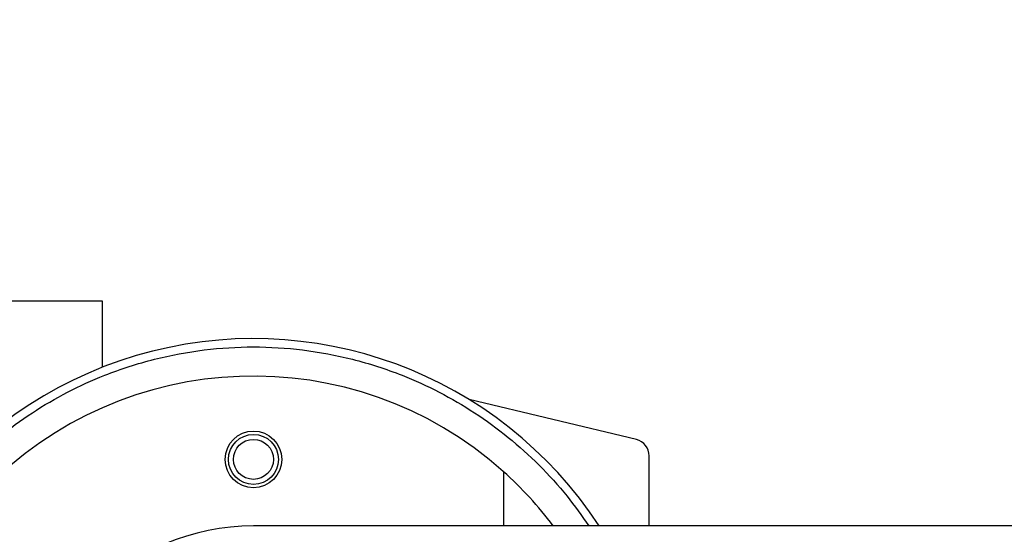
# Model space of a CAD drawing. Header units: millimetres. Extents: x 0 to 528, y 0 to 297.
# Tile 11 of 21: x 123 to 154, y 244 to 260. Entities that reach past the tile are written whole.
import ezdxf

# ---------------------------------------------------------------- set-up
doc = ezdxf.new("R2010")
doc.units = ezdxf.units.MM
doc.layers.add('QUOTE', color=174, linetype='Continuous')
doc.styles.add('SLDTEXTSTYLE3', font='TXT', dxfattribs={"width": 0.75})
doc.dimstyles.new('SLDDIMSTYLE0', dxfattribs={"dimtxt": 3, "dimasz": 3, "dimexe": 0, "dimexo": 0.0625, "dimgap": 0.75, "dimtad": 1, "dimlfac": 3.843863, "dimrnd": 1e-09, "dimzin": 12, "dimdsep": 46, "dimtxsty": 'SLDTEXTSTYLE3', "dimsah": 1, "dimcen": 0.09, "dimadec": 0, "dimazin": 3, "dimtfac": 1, "dimtdec": 3, "dimtofl": 0, "dimtmove": 0, "dimatfit": 3, "dimfxl": 0, "dimfrac": 2, "dimtolj": 1, "dimtzin": 12, "dimarcsym": 0})

# ---------------------------------------------------------------- blocks, each defined once
blk = doc.blocks.new('_D')
at = {"layer": 'QUOTE'}
for p, q in [((155.44, 246.094), (155.44, 290.076)), ((181.456, 246.094), (181.456, 290.076)), ((155.44, 288.076), (111.065, 288.076)), ((155.44, 288.076), (181.456, 288.076))]:
    blk.add_line(p, q, dxfattribs=at)
for points in [[(155.44, 288.076), (158.44, 287.576), (158.44, 288.576)], [(181.456, 288.076), (178.456, 288.576), (178.456, 287.576)]]:
    blk.add_solid(points, dxfattribs=at)
at = {"layer": 'QUOTE', "insert": (111.065, 291.943), "char_height": 3, "attachment_point": 1, "style": 'SLDTEXTSTYLE3'}
blk.add_mtext('100', dxfattribs=at)
blk = doc.blocks.new('_D_1')
at = {"layer": 'QUOTE'}
for p, q in [((69.589, 246.094), (69.589, 287.833)), ((95.605, 246.094), (95.605, 287.833)), ((69.589, 285.833), (95.605, 285.833)), ((95.605, 285.833), (146.985, 285.833))]:
    blk.add_line(p, q, dxfattribs=at)
for points in [[(69.589, 285.833), (72.589, 285.333), (72.589, 286.333)], [(95.605, 285.833), (92.605, 286.333), (92.605, 285.333)]]:
    blk.add_solid(points, dxfattribs=at)
at = {"layer": 'QUOTE', "insert": (140.335, 289.7), "char_height": 3, "attachment_point": 1, "style": 'SLDTEXTSTYLE3'}
blk.add_mtext('100', dxfattribs=at)

msp = doc.modelspace()

# ---------------------------------------------------------------- linework, layer by layer
at = {"color": 7, "linetype": 'Continuous', "lineweight": 25}
for p, q in [((125.7859, 251.1179), (122.534, 251.1179)), ((125.7859, 249.0554), (125.7859, 251.1179)), ((142.4533, 246.791), (137.2312, 248.0447)), ((142.8521, 244.0937), (142.8521, 246.2851)), ((138.2994, 245.7954), (138.2994, 244.0937)), ((520.7272, 244.0937), (130.4947, 244.0937))]:
    msp.add_line(p, q, dxfattribs=at)
for radius in [0.8845, 0.7805, 0.6244]:
    msp.add_circle((130.4947, 246.1749), radius, dxfattribs=at)
for centre, radius, start, end in [((130.4947, 237.0695), 12.8777, 33.05573, 180), ((130.4947, 237.0695), 11.707, 48.18969, 311.81031), ((142.3318, 246.2851), 0.5203, 0, 76.5), ((130.4947, 237.0695), 11.707, 36.8699, 48.18969), ((130.4947, 237.0695), 7.0242, 90, 270)]:
    msp.add_arc(centre, radius, start, end, dxfattribs=at)
msp.add_open_spline([(117.8772, 237.0695), (117.8953, 237.5824), (117.9321, 238.6241), (118.235, 240.1856), (118.6936, 241.6138), (119.2722, 242.8836), (119.9207, 243.9934), (120.6836, 245.0394), (121.5571, 246.0072), (122.5249, 246.8806), (123.5709, 247.6436), (124.6807, 248.2922), (125.9505, 248.8702), (127.3787, 249.3317), (128.9402, 249.6235), (130.4948, 249.7183), (132.0494, 249.6235), (133.6109, 249.3317), (135.0391, 248.8702), (136.3088, 248.2922), (137.4186, 247.6435), (138.4651, 246.8809), (139.4307, 246.0059), (140.2789, 245.0803), (140.7478, 244.409), (140.9681, 244.0937)], degree=3, knots=[0, 0, 0, 0, 0.0478033, 0.0970929, 0.1477616, 0.1873767, 0.2269875, 0.2674455, 0.3078991, 0.3483571, 0.3888108, 0.4284258, 0.4680366, 0.5187092, 0.5679959, 0.6157982, 0.6636044, 0.7128911, 0.7635598, 0.8031749, 0.8427857, 0.8832437, 0.9236973, 0.9641553, 1, 1, 1, 1], dxfattribs=at)

# ---------------------------------------------------------------- dimensions: what is measured, and where the dimension line sits
at = {"layer": 'QUOTE'}
for base, p1, p2, picture, middle in [((181.4558, 288.0759), (155.4403, 244.0937), (181.4558, 244.0937), '_D', (114.3904, 288.0759)), ((95.6047, 285.8328), (69.5892, 244.0937), (95.6047, 244.0937), '_D_1', (143.6599, 285.8328))]:
    dim = msp.add_linear_dim(base=base, p1=p1, p2=p2, dimstyle='SLDDIMSTYLE0', dxfattribs=at)
    dim.commit()
    dim.dimension.update_dxf_attribs({"geometry": picture, "text_midpoint": middle, "dimtype": 160})

doc.saveas('drawing.dxf')
